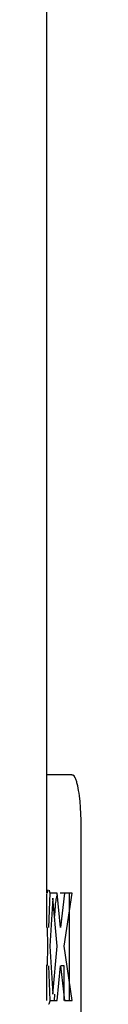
# Model space of a CAD drawing. Header units: millimetres. Extents: x 129 to 629, y 1269 to 1769.
# Tile 35 of 87: x 315.55 to 316.77, y 1571.87 to 1607.07. Entities that reach past the tile are written whole.
import ezdxf

# ---------------------------------------------------------------- set-up
doc = ezdxf.new("R2010")
doc.units = ezdxf.units.MM
doc.layers.add('ROXX_B.FLEX mini', color=7, linetype='Continuous', true_color=0x000000)

msp = doc.modelspace()

# ---------------------------------------------------------------- linework, layer by layer
at = {"layer": 'ROXX_B.FLEX mini', "color": 18, "true_color": 0x000000}
for points in [[(315.547, 1580.083), (315.547, 1676.271)], [(315.547, 1580.083), (315.547, 1676.271)], [(315.547, 1575.849), (315.547, 1580.083)], [(315.547, 1575.849), (315.547, 1580.083)], [(315.547, 1574.621), (315.547, 1575.822)], [(315.547, 1574.621), (315.547, 1575.822)], [(315.567, 1575.847), (315.57, 1575.875), (315.573, 1575.9), (315.575, 1575.91), (315.577, 1575.92), (315.578, 1575.929), (315.58, 1575.936), (315.581, 1575.94), (315.582, 1575.943), (315.583, 1575.947), (315.584, 1575.949), (315.585, 1575.952), (315.586, 1575.955), (315.587, 1575.956), (315.587, 1575.957), (315.588, 1575.958), (315.589, 1575.959), (315.589, 1575.96), (315.59, 1575.961), (315.59, 1575.962), (315.591, 1575.963), (315.591, 1575.964), (315.592, 1575.964), (315.592, 1575.965), (315.593, 1575.966), (315.593, 1575.966), (315.593, 1575.966), (315.594, 1575.967), (315.594, 1575.967), (315.594, 1575.967), (315.594, 1575.967), (315.595, 1575.968), (315.595, 1575.968), (315.595, 1575.968), (315.596, 1575.968), (315.596, 1575.969), (315.596, 1575.969), (315.596, 1575.969), (315.597, 1575.969), (315.597, 1575.969), (315.597, 1575.97), (315.598, 1575.97)], [(315.567, 1575.847), (315.57, 1575.875), (315.573, 1575.9), (315.575, 1575.91), (315.577, 1575.92), (315.578, 1575.929), (315.58, 1575.936), (315.581, 1575.94), (315.582, 1575.943), (315.583, 1575.947), (315.584, 1575.949), (315.585, 1575.952), (315.586, 1575.955), (315.587, 1575.956), (315.587, 1575.957), (315.588, 1575.958), (315.589, 1575.959), (315.589, 1575.96), (315.59, 1575.961), (315.59, 1575.962), (315.591, 1575.963), (315.591, 1575.964), (315.592, 1575.964), (315.592, 1575.965), (315.593, 1575.966), (315.593, 1575.966), (315.593, 1575.966), (315.594, 1575.967), (315.594, 1575.967), (315.594, 1575.967), (315.594, 1575.967), (315.595, 1575.968), (315.595, 1575.968), (315.595, 1575.968), (315.596, 1575.968), (315.596, 1575.969), (315.596, 1575.969), (315.596, 1575.969), (315.597, 1575.969), (315.597, 1575.969), (315.597, 1575.97), (315.598, 1575.97)], [(315.657, 1575.849), (315.605, 1574.622)], [(315.657, 1575.849), (315.605, 1574.622)], [(315.624, 1575.949), (315.626, 1575.945), (315.628, 1575.941), (315.63, 1575.937), (315.631, 1575.932), (315.633, 1575.927), (315.635, 1575.922), (315.639, 1575.91), (315.643, 1575.897), (315.647, 1575.882), (315.651, 1575.866), (315.655, 1575.848)], [(315.624, 1575.949), (315.626, 1575.945), (315.628, 1575.941), (315.63, 1575.937), (315.631, 1575.932), (315.633, 1575.927), (315.635, 1575.922), (315.639, 1575.91), (315.643, 1575.897), (315.647, 1575.882), (315.651, 1575.866), (315.655, 1575.848)], [(315.558, 1574.621), (315.572, 1573.95)], [(315.558, 1574.621), (315.572, 1573.95)], [(315.572, 1573.95), (315.557, 1573.257)], [(315.572, 1573.95), (315.557, 1573.257)], [(315.547, 1572.015), (315.547, 1573.282)], [(315.547, 1572.015), (315.547, 1573.282)], [(315.605, 1573.256), (315.658, 1572.015)], [(315.605, 1573.256), (315.658, 1572.015)]]:
    msp.add_lwpolyline(points, dxfattribs=at)
at = {"layer": 'ROXX_B.FLEX mini', "color": 18, "lineweight": -3, "true_color": 0x000000}
for points in [[(316.435, 1580.083), (315.548, 1580.083)], [(316.435, 1580.083), (316.44, 1580.083), (316.445, 1580.083), (316.447, 1580.083), (316.45, 1580.083), (316.452, 1580.083), (316.454, 1580.083), (316.457, 1580.082), (316.459, 1580.082), (316.461, 1580.082), (316.464, 1580.081), (316.466, 1580.08), (316.467, 1580.08), (316.469, 1580.08), (316.47, 1580.079), (316.471, 1580.079), (316.472, 1580.079), (316.473, 1580.078), (316.474, 1580.078), (316.476, 1580.077), (316.477, 1580.077), (316.478, 1580.076), (316.479, 1580.075), (316.481, 1580.075), (316.482, 1580.074), (316.483, 1580.074), (316.484, 1580.073), (316.485, 1580.072), (316.488, 1580.071), (316.49, 1580.069), (316.493, 1580.067), (316.496, 1580.065), (316.498, 1580.063), (316.501, 1580.06), (316.504, 1580.058), (316.506, 1580.055), (316.509, 1580.052), (316.512, 1580.049), (316.515, 1580.046), (316.52, 1580.04), (316.524, 1580.034)], [(316.771, 1555.871), (316.771, 1578.298), (316.771, 1578.459), (316.765, 1578.683), (316.753, 1578.906), (316.735, 1579.119), (316.712, 1579.326), (316.698, 1579.423), (316.683, 1579.515), (316.667, 1579.601), (316.65, 1579.682), (316.633, 1579.756), (316.623, 1579.791), (316.614, 1579.824), (316.604, 1579.858), (316.593, 1579.888), (316.583, 1579.917), (316.572, 1579.943), (316.567, 1579.955), (316.562, 1579.967), (316.556, 1579.978), (316.551, 1579.988), (316.545, 1579.999), (316.54, 1580.008), (316.534, 1580.017), (316.529, 1580.025)], [(315.911, 1575.849), (315.657, 1575.849)], [(315.924, 1575.795), (315.921, 1575.789), (315.919, 1575.784), (315.916, 1575.778), (315.913, 1575.772), (315.91, 1575.765), (315.908, 1575.759), (315.903, 1575.744), (315.897, 1575.729), (315.892, 1575.712), (315.887, 1575.693), (315.883, 1575.673), (315.878, 1575.652), (315.873, 1575.629), (315.864, 1575.578), (315.856, 1575.52), (315.848, 1575.455), (315.839, 1575.36), (315.831, 1575.257), (315.82, 1575.03)], [(316.033, 1574.622), (315.911, 1575.849)], [(316.175, 1575.849), (316.018, 1575.849)], [(316.174, 1575.849), (316.033, 1574.622)], [(316.161, 1573.95), (316.448, 1575.849)], [(316.448, 1575.849), (316.174, 1575.849)], [(316.356, 1572.015), (316.356, 1575.849)], [(315.765, 1575.664), (315.652, 1573.95)], [(315.921, 1573.95), (315.765, 1575.664)], [(315.652, 1573.95), (315.765, 1572.237)], [(315.765, 1572.237), (315.921, 1573.95)], [(316.454, 1572.015), (316.161, 1573.95)], [(315.91, 1572.015), (316.033, 1573.256)], [(316.033, 1573.256), (316.175, 1572.015)], [(316.052, 1573.257), (316.156, 1573.257)], [(316.156, 1573.257), (316.156, 1572.015)], [(315.815, 1572.234), (315.802, 1572.015)], [(315.66, 1572.025), (315.656, 1572.006), (315.649, 1571.973), (315.645, 1571.959), (315.641, 1571.946), (315.638, 1571.934), (315.634, 1571.924), (315.632, 1571.919), (315.631, 1571.915), (315.629, 1571.91), (315.627, 1571.906), (315.626, 1571.903), (315.624, 1571.899), (315.622, 1571.896), (315.621, 1571.895), (315.621, 1571.893), (315.62, 1571.892), (315.619, 1571.891), (315.618, 1571.89), (315.617, 1571.889), (315.617, 1571.887), (315.616, 1571.886), (315.615, 1571.886), (315.614, 1571.885), (315.613, 1571.884), (315.613, 1571.883), (315.612, 1571.883), (315.612, 1571.882), (315.611, 1571.882), (315.611, 1571.882), (315.611, 1571.881), (315.61, 1571.881), (315.61, 1571.881), (315.61, 1571.88), (315.609, 1571.88), (315.609, 1571.88), (315.608, 1571.88), (315.608, 1571.88), (315.608, 1571.879), (315.607, 1571.879), (315.607, 1571.879), (315.607, 1571.879), (315.606, 1571.879), (315.606, 1571.879), (315.605, 1571.878), (315.605, 1571.878), (315.605, 1571.878), (315.604, 1571.878), (315.604, 1571.878), (315.604, 1571.878), (315.603, 1571.878), (315.603, 1571.878), (315.603, 1571.878), (315.602, 1571.878)], [(315.658, 1572.015), (315.91, 1572.015)], [(316.175, 1572.015), (316.454, 1572.015)]]:
    msp.add_lwpolyline(points, dxfattribs=at)

doc.saveas('drawing.dxf')
